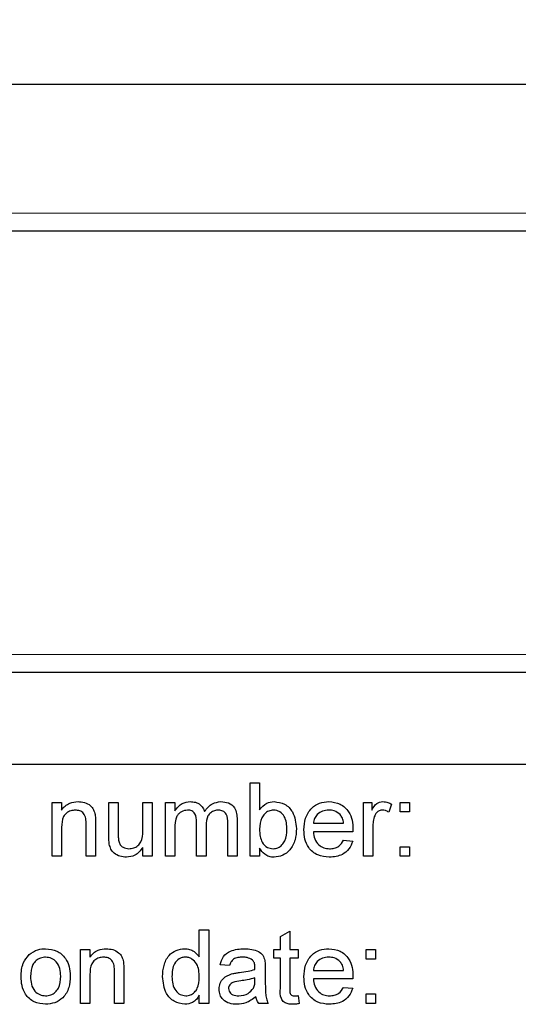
# Paper-space layout 'Blatt3' of a CAD drawing. Header units: millimetres. Extents: x 5 to 418, y 2 to 292.
# Tile 11 of 43: x 248 to 257, y 120 to 138. Entities that reach past the tile are written whole.
import ezdxf

# ---------------------------------------------------------------- set-up
doc = ezdxf.new("R2010")
doc.units = ezdxf.units.MM
doc.layers.add('SLD-0', color=7, linetype='Continuous')
doc.styles.add('SLDTEXTSTYLE1', font='TXT', dxfattribs={"width": 0.605})
doc.dimstyles.new('SLDDIMSTYLE6', dxfattribs={"dimtxt": 3.5, "dimasz": 3.302, "dimexe": 0, "dimexo": 0.0625, "dimgap": 0.875, "dimtad": 1, "dimlfac": 1.5, "dimrnd": 1e-09, "dimzin": 12, "dimdsep": 46, "dimtxsty": 'SLDTEXTSTYLE1', "dimsah": 1, "dimcen": 0.09, "dimadec": 0, "dimazin": 3, "dimtfac": 1, "dimtofl": 0, "dimtmove": 0, "dimatfit": 3, "dimfxl": 1, "dimfrac": 2, "dimtolj": 1, "dimtzin": 12, "dimarcsym": 0})

# ---------------------------------------------------------------- blocks, each defined once
blk = doc.blocks.new('_D_13')
at = {"layer": 'SLD-0', "color": 7}
for p, q in [((137.961, 136.665), (137.961, 269.457)), ((327.961, 136.665), (327.961, 269.457)), ((137.961, 268.457), (327.961, 268.457))]:
    blk.add_line(p, q, dxfattribs=at)
for points in [[(137.961, 268.457), (141.263, 267.949), (141.263, 268.965)], [(327.961, 268.457), (324.659, 268.965), (324.659, 267.949)]]:
    blk.add_solid(points, dxfattribs=at)
at = {"layer": 'SLD-0', "color": 7, "insert": (228.95, 272.969), "char_height": 3.5, "attachment_point": 1, "style": 'SLDTEXTSTYLE1'}
blk.add_mtext('285', dxfattribs=at)

psp = doc.layouts.new('Blatt3')

# ---------------------------------------------------------------- linework, layer by layer
at = {"color": 7, "linetype": 'Continuous', "lineweight": 25}
for p, q in [((141.2939, 136.6645), (324.6272, 136.6645)), ((324.6272, 133.9979), (141.2939, 133.9979)), ((311.6272, 125.9979), (154.2939, 125.9979)), ((269.6272, 124.3312), (238.9606, 124.3312)), ((251.952, 122.6645), (251.952, 123.9979)), ((251.952, 123.9979), (252.123, 123.9979)), ((252.123, 123.9979), (252.123, 123.5072)), ((248.3623, 122.6645), (248.3623, 123.6389)), ((248.3623, 123.6389), (248.5332, 123.6389)), ((248.5332, 123.6389), (248.5332, 123.5029)), ((249.3879, 123.0382), (249.3879, 123.6389)), ((249.3879, 123.6389), (249.5589, 123.6389)), ((249.5589, 123.6389), (249.5589, 123.109)), ((250.0033, 123.1271), (250.0033, 123.6389)), ((250.0033, 123.6389), (250.1742, 123.6389)), ((250.1742, 123.6389), (250.1742, 122.6645)), ((250.4157, 122.6645), (250.4157, 123.6389)), ((250.4157, 123.6389), (250.5866, 123.6389)), ((250.5866, 123.6389), (250.5866, 123.4869)), ((254.0033, 122.6645), (254.0033, 123.6389)), ((254.0033, 123.6389), (254.1572, 123.6389)), ((254.1572, 123.6389), (254.1572, 123.5029)), ((254.5161, 123.6103), (254.4627, 123.4621)), ((254.67, 123.6389), (254.8409, 123.6389)), ((254.67, 123.468), (254.67, 123.6389)), ((254.8409, 123.6389), (254.8409, 123.468)), ((254.8409, 123.468), (254.67, 123.468)), ((248.9777, 122.6645), (248.9777, 123.2463)), ((249.1486, 123.2607), (249.1486, 122.6645)), ((250.9798, 122.6645), (250.9798, 123.2861)), ((251.1507, 123.2204), (251.1507, 122.6645)), ((251.5439, 122.6645), (251.5439, 123.2671)), ((251.7148, 123.3301), (251.7148, 122.6645)), ((253.0973, 123.2628), (253.6443, 123.2628)), ((248.5332, 123.187), (248.5332, 122.6645)), ((250.5866, 123.1608), (250.5866, 122.6645)), ((253.8145, 123.109), (253.0973, 123.109)), ((254.1742, 123.1822), (254.1742, 122.6645)), ((253.6425, 122.9551), (253.8099, 122.938)), ((254.67, 122.6645), (254.67, 122.8355)), ((254.67, 122.8355), (254.8409, 122.8355)), ((254.8409, 122.8355), (254.8409, 122.6645)), ((248.5332, 122.6645), (248.3623, 122.6645)), ((249.1486, 122.6645), (248.9777, 122.6645)), ((250.0033, 122.6645), (250.0033, 122.8237)), ((250.1742, 122.6645), (250.0033, 122.6645)), ((250.5866, 122.6645), (250.4157, 122.6645)), ((251.1507, 122.6645), (250.9798, 122.6645)), ((251.7148, 122.6645), (251.5439, 122.6645)), ((252.123, 122.6645), (251.952, 122.6645)), ((252.123, 122.8106), (252.123, 122.6645)), ((254.1742, 122.6645), (254.0033, 122.6645)), ((254.8409, 122.6645), (254.67, 122.6645)), ((251.0289, 120.8387), (251.0289, 121.3312)), ((251.0289, 121.3312), (251.1999, 121.3312)), ((251.1999, 121.3312), (251.1999, 119.9979)), ((252.499, 121.2094), (252.67, 121.3066)), ((252.67, 121.3066), (252.67, 120.9722)), ((252.499, 120.9722), (252.499, 121.2094)), ((248.8751, 120.9722), (249.046, 120.9722)), ((248.8751, 119.9979), (248.8751, 120.9722)), ((249.046, 120.9722), (249.046, 120.8363)), ((252.3794, 120.8184), (252.3794, 120.9722)), ((252.3794, 120.9722), (252.499, 120.9722)), ((252.67, 120.9722), (252.8238, 120.9722)), ((252.8238, 120.9722), (252.8238, 120.8184)), ((254.0546, 120.8013), (254.0546, 120.9722)), ((254.0546, 120.9722), (254.2255, 120.9722)), ((254.2255, 120.9722), (254.2255, 120.8013)), ((251.576, 120.6816), (251.405, 120.6987)), ((252.499, 120.8184), (252.3794, 120.8184)), ((252.499, 120.2716), (252.499, 120.8184)), ((252.67, 120.8184), (252.67, 120.2655)), ((252.8238, 120.8184), (252.67, 120.8184)), ((254.2255, 120.8013), (254.0546, 120.8013)), ((249.046, 120.5203), (249.046, 119.9979)), ((249.4905, 119.9979), (249.4905, 120.5796)), ((249.6614, 120.594), (249.6614, 119.9979)), ((252.2255, 120.6296), (252.2255, 120.421)), ((253.0973, 120.5962), (253.6443, 120.5962)), ((252.0367, 120.4097), (252.0375, 120.4594)), ((253.8145, 120.4423), (253.0973, 120.4423)), ((253.6425, 120.2885), (253.8099, 120.2714)), ((254.0546, 120.1688), (254.2255, 120.1688)), ((254.0546, 119.9979), (254.0546, 120.1688)), ((254.2255, 120.1688), (254.2255, 119.9979)), ((249.046, 119.9979), (248.8751, 119.9979)), ((249.6614, 119.9979), (249.4905, 119.9979)), ((251.0289, 119.9979), (251.0289, 120.145)), ((251.1999, 119.9979), (251.0289, 119.9979)), ((252.2768, 119.9979), (252.1059, 119.9979)), ((252.8238, 120.1389), (252.8409, 119.9955)), ((254.2255, 119.9979), (254.0546, 119.9979))]:
    psp.add_line(p, q, dxfattribs=at)
at = {"color": 7, "linetype": 'Continuous', "lineweight": 18}
for p, q in [((141.2939, 134.3254), (324.6272, 134.3254)), ((154.2939, 126.3254), (311.6272, 126.3254))]:
    psp.add_line(p, q, dxfattribs=at)
at = {"color": 7, "linetype": 'Continuous', "lineweight": 25}
for points, knots in [([(248.5332, 123.5029), (248.5532, 123.5287), (248.5932, 123.5802), (248.6944, 123.6435), (248.7786, 123.6513), (248.83, 123.656)], [0, 0, 0, 0, 0.2805539, 0.5608154, 1, 1, 1, 1]), ([(248.83, 123.656), (248.8697, 123.6527), (248.9492, 123.6462), (249.0517, 123.595), (249.1158, 123.5115), (249.1318, 123.4508), (249.1398, 123.4204)], [0, 0, 0, 0, 0.2802155, 0.5599712, 0.7796359, 1, 1, 1, 1]), ([(250.5866, 123.4869), (250.6045, 123.5133), (250.6403, 123.566), (250.7323, 123.6383), (250.8147, 123.6493), (250.865, 123.656)], [0, 0, 0, 0, 0.2809504, 0.5617842, 1, 1, 1, 1]), ([(250.865, 123.656), (250.8969, 123.6541), (250.9608, 123.6502), (251.0412, 123.6073), (251.0971, 123.5456), (251.1151, 123.4987), (251.124, 123.4752)], [0, 0, 0, 0, 0.2801764, 0.559511, 0.7796627, 1, 1, 1, 1]), ([(251.124, 123.4752), (251.1665, 123.5314), (251.2422, 123.6317), (251.3653, 123.6486), (251.4194, 123.656)], [0, 0, 0, 0, 0.5600185, 1, 1, 1, 1]), ([(251.4194, 123.656), (251.4668, 123.6525), (251.5612, 123.6456), (251.6691, 123.5566), (251.7102, 123.4408), (251.7133, 123.3671), (251.7148, 123.3301)], [0, 0, 0, 0, 0.2803171, 0.5582261, 0.7787147, 1, 1, 1, 1]), ([(252.123, 123.5072), (252.1618, 123.5539), (252.2313, 123.6372), (252.3378, 123.6502), (252.3847, 123.656)], [0, 0, 0, 0, 0.5596861, 1, 1, 1, 1]), ([(252.3847, 123.656), (252.4516, 123.647), (252.5853, 123.629), (252.7599, 123.444), (252.7783, 123.2716), (252.7896, 123.1661)], [0, 0, 0, 0, 0.2803073, 0.5597875, 1, 1, 1, 1]), ([(252.9264, 123.1434), (252.9306, 123.2157), (252.9391, 123.3599), (253.047, 123.5377), (253.2066, 123.6417), (253.32, 123.6512), (253.3767, 123.656)], [0, 0, 0, 0, 0.2807476, 0.5597747, 0.7796663, 1, 1, 1, 1]), ([(253.3767, 123.656), (253.4474, 123.6478), (253.5888, 123.6314), (253.7393, 123.4887), (253.8068, 123.3187), (253.8125, 123.2081), (253.8153, 123.1528)], [0, 0, 0, 0, 0.2793662, 0.5583982, 0.7788851, 1, 1, 1, 1]), ([(254.1572, 123.5029), (254.1827, 123.5464), (254.2184, 123.6069), (254.2978, 123.6508), (254.3367, 123.6543), (254.3561, 123.656)], [0, 0, 0, 0, 0.5595991, 0.7797717, 1, 1, 1, 1]), ([(254.3561, 123.656), (254.3876, 123.653), (254.4439, 123.6475), (254.4941, 123.6217), (254.5161, 123.6103)], [0, 0, 0, 0, 0.5595462, 1, 1, 1, 1]), ([(248.7824, 123.5021), (248.7538, 123.4998), (248.6967, 123.495), (248.6192, 123.454), (248.5375, 123.3556), (248.535, 123.2566), (248.5332, 123.187)], [0, 0, 0, 0, 0.18727275, 0.37436152, 0.56054005, 1, 1, 1, 1]), ([(248.9777, 123.2463), (248.9774, 123.2808), (248.9769, 123.3493), (248.9419, 123.4439), (248.8638, 123.4949), (248.8096, 123.4997), (248.7824, 123.5021)], [0, 0, 0, 0, 0.2816799, 0.5597852, 0.7795872, 1, 1, 1, 1]), ([(249.1398, 123.4204), (249.1429, 123.3907), (249.1485, 123.3376), (249.1486, 123.2842), (249.1486, 123.2607)], [0, 0, 0, 0, 0.5597912, 1, 1, 1, 1]), ([(250.8158, 123.5021), (250.7768, 123.4964), (250.7182, 123.4878), (250.6556, 123.4391), (250.5891, 123.3416), (250.5878, 123.2411), (250.5866, 123.1608)], [0, 0, 0, 0, 0.249225, 0.3748617, 0.5005555, 1, 1, 1, 1]), ([(250.9798, 123.2861), (250.9771, 123.3394), (250.9738, 123.4062), (250.926, 123.4689), (250.8814, 123.4972), (250.842, 123.5002), (250.8158, 123.5021)], [0, 0, 0, 0, 0.4985157, 0.6241345, 0.7496359, 1, 1, 1, 1]), ([(251.3783, 123.5021), (251.3526, 123.5002), (251.3014, 123.4962), (251.233, 123.4575), (251.159, 123.3709), (251.1541, 123.2824), (251.1507, 123.2204)], [0, 0, 0, 0, 0.1872825, 0.3743345, 0.5611801, 1, 1, 1, 1]), ([(251.5439, 123.2671), (251.5451, 123.3249), (251.5465, 123.3973), (251.4938, 123.4625), (251.4478, 123.4945), (251.4061, 123.4991), (251.3783, 123.5021)], [0, 0, 0, 0, 0.4990428, 0.6245681, 0.7503081, 1, 1, 1, 1]), ([(252.3743, 123.5021), (252.3446, 123.4986), (252.2852, 123.4916), (252.2122, 123.4365), (252.1348, 123.3314), (252.1278, 123.2299), (252.123, 123.1587)], [0, 0, 0, 0, 0.1866521, 0.3736099, 0.56087, 1, 1, 1, 1]), ([(252.6187, 123.1525), (252.6142, 123.2346), (252.6073, 123.3578), (252.5073, 123.4635), (252.4343, 123.4977), (252.3943, 123.5007), (252.3743, 123.5021)], [0, 0, 0, 0, 0.4987538, 0.7486559, 0.8743032, 1, 1, 1, 1]), ([(253.3759, 123.5021), (253.3377, 123.499), (253.2615, 123.4926), (253.1696, 123.4333), (253.1112, 123.3521), (253.1019, 123.2926), (253.0973, 123.2628)], [0, 0, 0, 0, 0.2801903, 0.5597279, 0.7796424, 1, 1, 1, 1]), ([(253.5816, 123.4204), (253.5476, 123.4473), (253.4867, 123.4954), (253.4099, 123.5001), (253.3759, 123.5021)], [0, 0, 0, 0, 0.5585118, 1, 1, 1, 1]), ([(253.6443, 123.2628), (253.6399, 123.2954), (253.632, 123.3534), (253.5969, 123.4), (253.5816, 123.4204)], [0, 0, 0, 0, 0.5606744, 1, 1, 1, 1]), ([(254.2007, 123.3774), (254.192, 123.3415), (254.1765, 123.2772), (254.1749, 123.2112), (254.1742, 123.1822)], [0, 0, 0, 0, 0.5598877, 1, 1, 1, 1]), ([(254.3495, 123.5021), (254.33, 123.4998), (254.2911, 123.495), (254.2326, 123.4522), (254.2128, 123.4058), (254.2007, 123.3774)], [0, 0, 0, 0, 0.2803051, 0.5609106, 1, 1, 1, 1]), ([(254.4627, 123.4621), (254.4432, 123.4745), (254.4084, 123.4967), (254.3675, 123.5005), (254.3495, 123.5021)], [0, 0, 0, 0, 0.5601157, 1, 1, 1, 1]), ([(249.3975, 122.8849), (249.3941, 122.9134), (249.3879, 122.9643), (249.3879, 123.0156), (249.3879, 123.0382)], [0, 0, 0, 0, 0.5598387, 1, 1, 1, 1]), ([(249.5589, 123.109), (249.5587, 123.0769), (249.5585, 123.0197), (249.5656, 122.963), (249.5687, 122.938)], [0, 0, 0, 0, 0.560241, 1, 1, 1, 1]), ([(249.753, 122.8013), (249.7822, 122.8042), (249.8405, 122.8101), (249.919, 122.8531), (250.0012, 122.9548), (250.0025, 123.0561), (250.0033, 123.1271)], [0, 0, 0, 0, 0.1871115, 0.3742532, 0.5608343, 1, 1, 1, 1]), ([(252.123, 123.1587), (252.1232, 123.1125), (252.1236, 123.0303), (252.1545, 122.9543), (252.1681, 122.921)], [0, 0, 0, 0, 0.5610775, 1, 1, 1, 1]), ([(252.3674, 122.8013), (252.3975, 122.8049), (252.4579, 122.8121), (252.5316, 122.8688), (252.6083, 122.977), (252.6144, 123.0802), (252.6187, 123.1525)], [0, 0, 0, 0, 0.1865441, 0.3735017, 0.5606136, 1, 1, 1, 1]), ([(252.7896, 123.1661), (252.7861, 123.097), (252.779, 122.959), (252.6879, 122.7846), (252.5466, 122.6679), (252.4381, 122.6543), (252.3839, 122.6474)], [0, 0, 0, 0, 0.2809584, 0.5603519, 0.7803823, 1, 1, 1, 1]), ([(253.3858, 122.6474), (253.3137, 122.6539), (253.1699, 122.6669), (253.009, 122.803), (252.9352, 122.9747), (252.9293, 123.0871), (252.9264, 123.1434)], [0, 0, 0, 0, 0.2799521, 0.5586609, 0.7789943, 1, 1, 1, 1]), ([(253.0973, 123.109), (253.1026, 123.0648), (253.1132, 122.9767), (253.1846, 122.8711), (253.284, 122.8101), (253.3536, 122.8042), (253.3885, 122.8013)], [0, 0, 0, 0, 0.2806334, 0.5596873, 0.7796605, 1, 1, 1, 1]), ([(253.8153, 123.1528), (253.8152, 123.1446), (253.815, 123.13), (253.8146, 123.1154), (253.8145, 123.109)], [0, 0, 0, 0, 0.5599987, 1, 1, 1, 1]), ([(249.7071, 122.6474), (249.6673, 122.651), (249.5877, 122.6582), (249.4861, 122.7108), (249.4208, 122.7934), (249.4053, 122.8543), (249.3975, 122.8849)], [0, 0, 0, 0, 0.2802863, 0.5601857, 0.7796074, 1, 1, 1, 1]), ([(249.5687, 122.938), (249.5763, 122.9159), (249.5915, 122.8717), (249.6558, 122.8128), (249.7162, 122.8057), (249.753, 122.8013)], [0, 0, 0, 0, 0.2808637, 0.561194, 1, 1, 1, 1]), ([(252.1681, 122.921), (252.1968, 122.8834), (252.2481, 122.8163), (252.3309, 122.8059), (252.3674, 122.8013)], [0, 0, 0, 0, 0.5595616, 1, 1, 1, 1]), ([(253.8099, 122.938), (253.7907, 122.8895), (253.7523, 122.7925), (253.6031, 122.6681), (253.4682, 122.6553), (253.3858, 122.6474)], [0, 0, 0, 0, 0.2806132, 0.5608329, 1, 1, 1, 1]), ([(253.3885, 122.8013), (253.4179, 122.803), (253.4767, 122.8064), (253.5776, 122.8486), (253.6179, 122.9148), (253.6425, 122.9551)], [0, 0, 0, 0, 0.2812824, 0.5619063, 1, 1, 1, 1]), ([(250.0033, 122.8237), (249.9606, 122.7682), (249.8842, 122.6689), (249.7612, 122.654), (249.7071, 122.6474)], [0, 0, 0, 0, 0.5594657, 1, 1, 1, 1]), ([(252.3839, 122.6474), (252.3537, 122.6498), (252.2932, 122.6546), (252.195, 122.707), (252.1503, 122.7713), (252.123, 122.8106)], [0, 0, 0, 0, 0.2803833, 0.5605606, 1, 1, 1, 1]), ([(247.7982, 120.4851), (247.802, 120.5688), (247.8089, 120.718), (247.9033, 120.8321), (247.9448, 120.8822)], [0, 0, 0, 0, 0.5609635, 1, 1, 1, 1]), ([(247.9448, 120.8822), (247.9954, 120.9173), (248.0858, 120.98), (248.195, 120.9865), (248.2432, 120.9893)], [0, 0, 0, 0, 0.55903307, 1, 1, 1, 1]), ([(248.2432, 120.9893), (248.3132, 120.9817), (248.4532, 120.9663), (248.6055, 120.8295), (248.6784, 120.6632), (248.6842, 120.5536), (248.6871, 120.4987)], [0, 0, 0, 0, 0.2795556, 0.5586004, 0.7789908, 1, 1, 1, 1]), ([(249.046, 120.8363), (249.0661, 120.862), (249.1061, 120.9135), (249.2072, 120.9769), (249.2914, 120.9846), (249.3428, 120.9893)], [0, 0, 0, 0, 0.2805539, 0.5608154, 1, 1, 1, 1]), ([(249.3428, 120.9893), (249.3825, 120.9861), (249.462, 120.9795), (249.5646, 120.9283), (249.6286, 120.8449), (249.6446, 120.7842), (249.6526, 120.7538)], [0, 0, 0, 0, 0.2802155, 0.5599712, 0.7796359, 1, 1, 1, 1]), ([(250.3623, 120.4843), (250.3668, 120.5521), (250.3759, 120.6873), (250.4605, 120.8627), (250.6055, 120.9714), (250.7122, 120.9833), (250.7656, 120.9893)], [0, 0, 0, 0, 0.2809621, 0.5604404, 0.7801273, 1, 1, 1, 1]), ([(250.7656, 120.9893), (250.7952, 120.9872), (250.8544, 120.9828), (250.9517, 120.9347), (250.9997, 120.8751), (251.0289, 120.8387)], [0, 0, 0, 0, 0.2805627, 0.5608961, 1, 1, 1, 1]), ([(251.405, 120.6987), (251.4207, 120.7518), (251.4519, 120.8575), (251.6206, 120.9756), (251.7607, 120.9841), (251.8465, 120.9893)], [0, 0, 0, 0, 0.2804297, 0.5593032, 1, 1, 1, 1]), ([(251.8465, 120.9893), (251.9356, 120.9846), (252.0597, 120.9779), (252.1874, 120.8759), (252.2073, 120.8091), (252.2172, 120.7757)], [0, 0, 0, 0, 0.55925309, 0.77919507, 1, 1, 1, 1]), ([(252.9264, 120.4768), (252.9306, 120.5491), (252.9391, 120.6932), (253.047, 120.871), (253.2066, 120.975), (253.32, 120.9846), (253.3767, 120.9893)], [0, 0, 0, 0, 0.2807476, 0.5597747, 0.7796663, 1, 1, 1, 1]), ([(253.3767, 120.9893), (253.4474, 120.9811), (253.5888, 120.9648), (253.7393, 120.822), (253.8068, 120.652), (253.8125, 120.5415), (253.8153, 120.4861)], [0, 0, 0, 0, 0.2793662, 0.5583982, 0.7788851, 1, 1, 1, 1]), ([(248.2432, 120.8355), (248.2118, 120.8328), (248.1492, 120.8273), (248.0675, 120.7766), (247.9811, 120.6683), (247.974, 120.5609), (247.9691, 120.4856)], [0, 0, 0, 0, 0.1871365, 0.3740246, 0.5610972, 1, 1, 1, 1]), ([(248.5161, 120.4907), (248.5141, 120.5371), (248.5099, 120.6297), (248.4497, 120.7478), (248.3525, 120.8236), (248.2796, 120.8315), (248.2432, 120.8355)], [0, 0, 0, 0, 0.2810641, 0.5603164, 0.7801741, 1, 1, 1, 1]), ([(249.2952, 120.8355), (249.2667, 120.8331), (249.2095, 120.8284), (249.132, 120.7874), (249.0503, 120.689), (249.0478, 120.5899), (249.046, 120.5203)], [0, 0, 0, 0, 0.1872728, 0.3743615, 0.56054, 1, 1, 1, 1]), ([(249.4905, 120.5796), (249.4902, 120.6141), (249.4897, 120.6827), (249.4547, 120.7772), (249.3766, 120.8282), (249.3224, 120.8331), (249.2952, 120.8355)], [0, 0, 0, 0, 0.2816799, 0.5597852, 0.7795872, 1, 1, 1, 1]), ([(249.6526, 120.7538), (249.6558, 120.724), (249.6614, 120.6709), (249.6614, 120.6175), (249.6614, 120.594)], [0, 0, 0, 0, 0.55979123, 1, 1, 1, 1]), ([(250.7768, 120.8355), (250.7567, 120.834), (250.7166, 120.8312), (250.6427, 120.7981), (250.5432, 120.6905), (250.5372, 120.5669), (250.5332, 120.4845)], [0, 0, 0, 0, 0.1257175, 0.25135, 0.5010251, 1, 1, 1, 1]), ([(251.0289, 120.4717), (251.0247, 120.557), (251.0183, 120.6849), (250.9152, 120.7959), (250.8391, 120.831), (250.7976, 120.834), (250.7768, 120.8355)], [0, 0, 0, 0, 0.4989652, 0.7486843, 0.8742808, 1, 1, 1, 1]), ([(251.8158, 120.8355), (251.7867, 120.8346), (251.7285, 120.8327), (251.6478, 120.8071), (251.5984, 120.7468), (251.5835, 120.7034), (251.576, 120.6816)], [0, 0, 0, 0, 0.28085468, 0.55975085, 0.77949964, 1, 1, 1, 1]), ([(251.9934, 120.7839), (251.9626, 120.8017), (251.9073, 120.8336), (251.8439, 120.8349), (251.8158, 120.8355)], [0, 0, 0, 0, 0.5578706, 1, 1, 1, 1]), ([(252.0375, 120.6531), (252.0369, 120.6804), (252.0359, 120.729), (252.0064, 120.7672), (251.9934, 120.7839)], [0, 0, 0, 0, 0.5619027, 1, 1, 1, 1]), ([(252.2172, 120.7757), (252.2202, 120.7485), (252.2255, 120.6999), (252.2255, 120.6511), (252.2255, 120.6296)], [0, 0, 0, 0, 0.55981741, 1, 1, 1, 1]), ([(253.3759, 120.8355), (253.3377, 120.8323), (253.2615, 120.8259), (253.1696, 120.7667), (253.1112, 120.6854), (253.1019, 120.6259), (253.0973, 120.5962)], [0, 0, 0, 0, 0.2801903, 0.5597279, 0.7796424, 1, 1, 1, 1]), ([(253.5816, 120.7538), (253.5476, 120.7806), (253.4867, 120.8288), (253.4099, 120.8334), (253.3759, 120.8355)], [0, 0, 0, 0, 0.5585118, 1, 1, 1, 1]), ([(253.6443, 120.5962), (253.6399, 120.6287), (253.632, 120.6867), (253.5969, 120.7333), (253.5816, 120.7538)], [0, 0, 0, 0, 0.5606744, 1, 1, 1, 1]), ([(251.3879, 120.2562), (251.3916, 120.2921), (251.3991, 120.3641), (251.474, 120.4759), (251.5612, 120.5111), (251.6144, 120.5326)], [0, 0, 0, 0, 0.280458, 0.560983, 1, 1, 1, 1]), ([(251.6144, 120.5326), (251.6404, 120.5383), (251.6869, 120.5486), (251.7341, 120.5545), (251.7549, 120.5572)], [0, 0, 0, 0, 0.5599184, 1, 1, 1, 1]), ([(251.7549, 120.5572), (251.8083, 120.5639), (251.9036, 120.5759), (251.996, 120.6019), (252.0367, 120.6133)], [0, 0, 0, 0, 0.56018496, 1, 1, 1, 1]), ([(252.0367, 120.6133), (252.0368, 120.6207), (252.0371, 120.634), (252.0374, 120.6472), (252.0375, 120.6531)], [0, 0, 0, 0, 0.5600235, 1, 1, 1, 1]), ([(248.2432, 119.9808), (248.1716, 119.9884), (248.0288, 120.0035), (247.8736, 120.1449), (247.8064, 120.3175), (247.8009, 120.4291), (247.7982, 120.4851)], [0, 0, 0, 0, 0.2796157, 0.5583707, 0.778858, 1, 1, 1, 1]), ([(247.9691, 120.4856), (247.9712, 120.4386), (247.9753, 120.3448), (248.0328, 120.223), (248.1323, 120.1466), (248.2062, 120.1386), (248.2432, 120.1346)], [0, 0, 0, 0, 0.2811293, 0.560384, 0.7801589, 1, 1, 1, 1]), ([(248.6871, 120.4987), (248.6847, 120.426), (248.6799, 120.2813), (248.5757, 120.0989), (248.4133, 119.9978), (248.2999, 119.9865), (248.2432, 119.9808)], [0, 0, 0, 0, 0.2810332, 0.5595131, 0.779602, 1, 1, 1, 1]), ([(248.2432, 120.1346), (248.2748, 120.1374), (248.3381, 120.143), (248.4195, 120.196), (248.5053, 120.3062), (248.5116, 120.4146), (248.5161, 120.4907)], [0, 0, 0, 0, 0.18704445, 0.37394467, 0.56098336, 1, 1, 1, 1]), ([(250.7664, 119.9808), (250.6992, 119.9918), (250.5647, 120.0138), (250.3923, 120.2037), (250.3737, 120.3779), (250.3623, 120.4843)], [0, 0, 0, 0, 0.2796147, 0.559901, 1, 1, 1, 1]), ([(250.5332, 120.4845), (250.535, 120.4394), (250.5386, 120.3495), (250.589, 120.2319), (250.6777, 120.1503), (250.7484, 120.1398), (250.7838, 120.1346)], [0, 0, 0, 0, 0.2812057, 0.5608389, 0.7808122, 1, 1, 1, 1]), ([(250.7838, 120.1346), (250.813, 120.1378), (250.8715, 120.1441), (250.9444, 120.1969), (251.0196, 120.3015), (251.0251, 120.4015), (251.0289, 120.4717)], [0, 0, 0, 0, 0.18671909, 0.37354217, 0.56052464, 1, 1, 1, 1]), ([(251.7803, 120.4063), (251.7316, 120.4011), (251.6706, 120.3947), (251.606, 120.3603), (251.5801, 120.3346), (251.5623, 120.302), (251.56, 120.2779), (251.5589, 120.2658)], [0, 0, 0, 0, 0.5002798, 0.6253263, 0.7502693, 0.875147, 1, 1, 1, 1]), ([(252.0375, 120.4594), (251.9902, 120.4461), (251.9056, 120.4225), (251.8186, 120.4112), (251.7803, 120.4063)], [0, 0, 0, 0, 0.5597597, 1, 1, 1, 1]), ([(252.0113, 120.2746), (252.0201, 120.2991), (252.0359, 120.3428), (252.0365, 120.3893), (252.0367, 120.4097)], [0, 0, 0, 0, 0.5589946, 1, 1, 1, 1]), ([(252.2255, 120.421), (252.2257, 120.3722), (252.2261, 120.2919), (252.2296, 120.1803), (252.2405, 120.0856), (252.2647, 120.0271), (252.2768, 119.9979)], [0, 0, 0, 0, 0.3402059, 0.5603391, 0.7801747, 1, 1, 1, 1]), ([(253.3858, 119.9808), (253.3137, 119.9873), (253.1699, 120.0002), (253.009, 120.1363), (252.9352, 120.308), (252.9293, 120.4205), (252.9264, 120.4768)], [0, 0, 0, 0, 0.2799521, 0.5586609, 0.7789943, 1, 1, 1, 1]), ([(253.0973, 120.4423), (253.1026, 120.3981), (253.1132, 120.3101), (253.1846, 120.2044), (253.284, 120.1434), (253.3536, 120.1376), (253.3885, 120.1346)], [0, 0, 0, 0, 0.2806334, 0.5596873, 0.7796605, 1, 1, 1, 1]), ([(253.8153, 120.4861), (253.8152, 120.4779), (253.815, 120.4633), (253.8146, 120.4487), (253.8145, 120.4423)], [0, 0, 0, 0, 0.5599987, 1, 1, 1, 1]), ([(251.7068, 119.9808), (251.6622, 119.9833), (251.5733, 119.9884), (251.4626, 120.0532), (251.3971, 120.1511), (251.391, 120.2211), (251.3879, 120.2562)], [0, 0, 0, 0, 0.28081545, 0.55969018, 0.7796958, 1, 1, 1, 1]), ([(251.5589, 120.2658), (251.5607, 120.2498), (251.5643, 120.2178), (251.5945, 120.1786), (251.6533, 120.1402), (251.7077, 120.1369), (251.7458, 120.1346)], [0, 0, 0, 0, 0.1865647, 0.3734672, 0.5606134, 1, 1, 1, 1]), ([(251.7458, 120.1346), (251.806, 120.1421), (251.9135, 120.1553), (251.9814, 120.2381), (252.0113, 120.2746)], [0, 0, 0, 0, 0.5597581, 1, 1, 1, 1]), ([(252.7205, 119.9808), (252.6936, 119.9817), (252.6399, 119.9837), (252.5629, 120.0147), (252.4891, 120.1125), (252.4949, 120.2059), (252.499, 120.2716)], [0, 0, 0, 0, 0.18743274, 0.37382111, 0.5594622, 1, 1, 1, 1]), ([(252.67, 120.2655), (252.6678, 120.2334), (252.6651, 120.1932), (252.6916, 120.1544), (252.7175, 120.1363), (252.7411, 120.1353), (252.7568, 120.1346)], [0, 0, 0, 0, 0.4995957, 0.6252386, 0.7503541, 1, 1, 1, 1]), ([(253.8099, 120.2714), (253.7907, 120.2228), (253.7523, 120.1258), (253.6031, 120.0015), (253.4682, 119.9886), (253.3858, 119.9808)], [0, 0, 0, 0, 0.28061317, 0.56083289, 1, 1, 1, 1]), ([(253.3885, 120.1346), (253.4179, 120.1363), (253.4767, 120.1397), (253.5776, 120.1819), (253.6179, 120.2481), (253.6425, 120.2885)], [0, 0, 0, 0, 0.28128238, 0.56190631, 1, 1, 1, 1]), ([(251.0289, 120.145), (251.0128, 120.1192), (250.9806, 120.0675), (250.8937, 119.9963), (250.8146, 119.9867), (250.7664, 119.9808)], [0, 0, 0, 0, 0.2811161, 0.561725, 1, 1, 1, 1]), ([(252.0546, 120.1175), (251.9963, 120.0741), (251.8921, 119.9965), (251.7634, 119.9856), (251.7068, 119.9808)], [0, 0, 0, 0, 0.5599714, 1, 1, 1, 1]), ([(252.1059, 119.9979), (252.0923, 120.0186), (252.068, 120.0555), (252.0587, 120.0986), (252.0546, 120.1175)], [0, 0, 0, 0, 0.5596973, 1, 1, 1, 1]), ([(252.8409, 119.9955), (252.8186, 119.991), (252.7788, 119.9831), (252.7383, 119.9815), (252.7205, 119.9808)], [0, 0, 0, 0, 0.5600783, 1, 1, 1, 1]), ([(252.7568, 120.1346), (252.7693, 120.135), (252.7917, 120.1357), (252.814, 120.1379), (252.8238, 120.1389)], [0, 0, 0, 0, 0.5599652, 1, 1, 1, 1])]:
    psp.add_open_spline(points, degree=3, knots=knots, dxfattribs=at)

# ---------------------------------------------------------------- dimensions: what is measured, and where the dimension line sits
at = {"layer": 'SLD-0', "color": 7}
dim = psp.add_linear_dim(base=(327.9606, 268.4573), p1=(137.9606, 136.6645), p2=(327.9606, 136.6645), dimstyle='SLDDIMSTYLE6', dxfattribs=at)
dim.commit()
dim.dimension.update_dxf_attribs({"geometry": '_D_13', "text_midpoint": (232.9606, 268.4573), "dimtype": 160})

doc.saveas('drawing.dxf')
